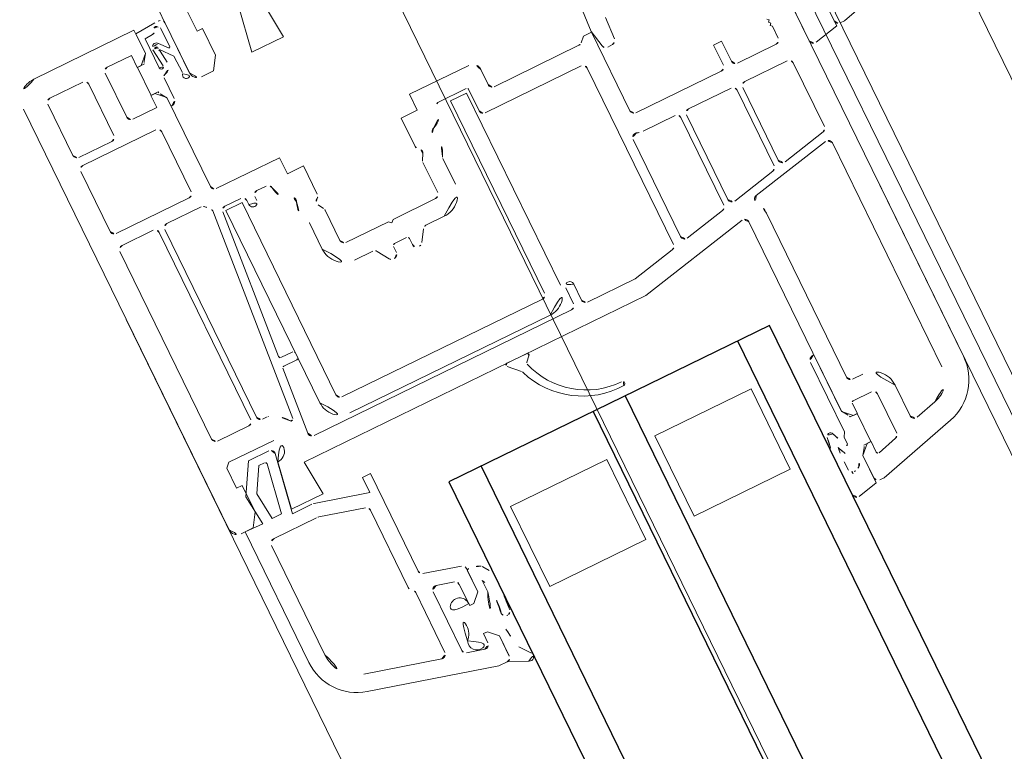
# Model space of a CAD drawing. Extents: x 6414462 to 20492237, y 5756825 to 17376351.
# Tile 97 of 127: x 6497762.8769 to 6497762.9873, y 5809740.9263 to 5809741.0084. Entities that reach past the tile are written whole.
import ezdxf

# ---------------------------------------------------------------- set-up
doc = ezdxf.new("R2010")
doc.units = 0
for name, color, linetype, lineweight in [('A-DETL-GENF', 7, 'Continuous', 5), ('A-GENM', 7, 'Continuous', 5), ('A-GLAZ', 7, 'Continuous', 5)]:
    doc.layers.add(name, color=color, linetype=linetype, lineweight=lineweight)

# ---------------------------------------------------------------- blocks, each defined once
blk = doc.blocks.new('Windows_S9000-Double-Vent-Window-with-Sashbars - O3 Windows_S9000-Double-Vent-Window-with-Sashbars 2-9225298-__-00_00 Przyziemie PB')
at = {"layer": 'A-DETL-GENF'}
for p, q in [((-60.85522707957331, 12.95529142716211), (-60.59999999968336, 12.00277099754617)), ((-60.59999999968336, 12.00277099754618), (-60.59999999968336, 11.9500000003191)), ((-60.58924416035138, 11.90000000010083), (-60.93030357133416, 11.90000000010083)), ((-60.64999999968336, 11.90000000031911), (-60.9299999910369, 11.90000000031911)), ((-60.52447033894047, 11.61093416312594), (-60.58924416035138, 11.90000000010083)), ((-61.19999999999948, 11.55000000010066), (-56.63456725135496, 11.55000000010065)), ((-60.94801655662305, 11.55000128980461), (-60.57326042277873, 11.55000128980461)), ((-60.42999999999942, 11.28000000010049), (-59.63443045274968, 11.28000000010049)), ((-59.42996233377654, 11.28000000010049), (-56.63456725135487, 11.28000000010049)), ((-60.97999999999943, 11.25000000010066), (-60.99999999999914, 11.23000000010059)), ((-60.95999999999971, 11.23000000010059), (-60.97999999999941, 11.25000000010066)), ((-60.93999999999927, 11.25000000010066), (-60.95999999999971, 11.23000000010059)), ((-60.91999999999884, 11.23000000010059), (-60.93999999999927, 11.25000000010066)), ((-60.89999999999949, 11.25000000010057), (-60.91999999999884, 11.23000000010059)), ((-60.74999999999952, 11.25000000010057), (-60.89999999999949, 11.25000000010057)), ((-60.70000000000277, 10.71500001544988), (-60.70000000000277, 11.20000000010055)), ((-60.48000000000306, 10.70000000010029), (-60.48000000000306, 11.2300000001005)), ((-59.58552307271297, 11.24039558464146), (-59.47286809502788, 10.71039558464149)), ((-59.27373411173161, 10.25451728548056), (-59.47886971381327, 11.21960441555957)), ((-56.05501175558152, 11.10529142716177), (-55.79999999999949, 10.15357459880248)), ((-56.31581172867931, 11.03541028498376), (-56.24816277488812, 10.7829409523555)), ((-56.29645906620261, 10.72000000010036), (-56.68008814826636, 10.72000000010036)), ((-61.00000000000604, 10.56500001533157), (-61.00000000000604, 10.66500001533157)), ((-61.00000000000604, 10.66500001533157), (-60.75000000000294, 10.66500001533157)), ((-59.5217754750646, 10.65000000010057), (-60.43000000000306, 10.65000000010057)), ((-60.75000000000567, 10.56500001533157), (-61.00000000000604, 10.56500001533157)), ((-60.69999999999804, 9.45000000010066), (-60.69999999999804, 10.51500001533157)), ((-60.48000000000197, 10.00000000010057), (-60.48000000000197, 10.53000000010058)), ((-60.43000000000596, 10.58000000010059), (-59.48564085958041, 10.58000000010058)), ((-59.43673347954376, 10.54039558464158), (-59.32407850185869, 10.01039558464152)), ((-56.19000980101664, 10.50000000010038), (-56.68008814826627, 10.50000000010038)), ((-56.95008814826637, 10.45000000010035), (-56.95008814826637, 10.32000000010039)), ((-56.7300881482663, 10.45000000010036), (-56.7300881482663, 10.22000000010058)), ((-56.07800468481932, 10.22517638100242), (-56.14171350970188, 10.46294095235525)), ((-57.00008814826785, 10.27000000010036), (-59.04532416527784, 10.27000000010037)), ((-56.71008814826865, 10.20000000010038), (-56.58008814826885, 10.20000000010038)), ((-56.23031477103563, 10.1986844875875), (-56.58031477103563, 10.1986844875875)), ((-56.58031477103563, 10.1986844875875), (-56.58031477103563, 10.10982472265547)), ((-56.58008814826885, 10.20000000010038), (-56.58008814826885, 10.14994583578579)), ((-56.23031477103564, 10.10982472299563), (-56.23031477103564, 10.1986844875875)), ((-56.23008814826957, 10.15000000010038), (-56.23008814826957, 10.20000000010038)), ((-56.23008814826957, 10.20000000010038), (-56.09732320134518, 10.20000000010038)), ((-56.68003398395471, 10.05000000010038), (-59.04583689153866, 10.05000000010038)), ((-57.38530998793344, 10.0498262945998), (-56.68078768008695, 10.0498262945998)), ((-56.68078768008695, 10.0498262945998), (-56.60875245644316, 10.10067468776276)), ((-56.58008814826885, 10.14994583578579), (-56.68003398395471, 10.05000000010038)), ((-56.13008814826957, 10.05000000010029), (-56.23008814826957, 10.15000000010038)), ((-56.13008819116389, 10.05000020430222), (-56.20187704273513, 10.10067468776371)), ((-55.78902878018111, 10.05000020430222), (-56.13008819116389, 10.05000020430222)), ((-55.8499999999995, 10.05000000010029), (-56.13008814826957, 10.05000000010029)), ((-55.79999999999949, 10.15357459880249), (-55.79999999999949, 10.10000000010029)), ((-55.73545894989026, 9.810934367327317), (-55.78902878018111, 10.05000020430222)), ((-59.37298588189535, 9.950000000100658), (-60.43000000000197, 9.95000000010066)), ((-59.09474427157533, 9.989604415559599), (-58.80999999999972, 8.649987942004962)), ((-57.32530998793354, 9.979984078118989), (-56.45729404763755, 9.979984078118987)), ((-56.45729404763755, 9.979984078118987), (-56.40531474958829, 9.94997381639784)), ((-56.40531474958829, 9.949973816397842), (-56.32056873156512, 9.949973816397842)), ((-60.48000000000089, 9.830000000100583), (-60.48000000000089, 9.43189656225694)), ((-59.33685126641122, 9.880000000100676), (-60.43000000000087, 9.880000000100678)), ((-59.18379117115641, 9.350395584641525), (-59.28794388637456, 9.84039558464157)), ((-56.05198365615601, 9.83000149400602), (-56.15900516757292, 9.83000149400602)), ((-56.15900516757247, 9.750001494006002), (-55.78424903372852, 9.750001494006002)), ((-61.55023575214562, 9.59707415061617), (-61.80968981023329, 9.611646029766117)), ((-61.50080346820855, 9.489162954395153), (-61.5030754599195, 9.549048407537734)), ((-62.04070130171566, 9.416083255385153), (-61.73731481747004, 9.399932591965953)), ((-61.73731481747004, 9.399932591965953), (-61.54080097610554, 9.438270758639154)), ((-61.73094305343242, 9.30000000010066), (-61.73094305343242, 9.400000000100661)), ((-61.73094305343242, 9.400000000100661), (-60.74999999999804, 9.40000000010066)), ((-61.67461108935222, 9.243668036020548), (-61.73094305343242, 9.300000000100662)), ((-60.44612006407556, 9.290000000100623), (-59.23269855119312, 9.29000000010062)), ((-61.6599664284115, 8.150000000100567), (-61.6599664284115, 9.208312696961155)), ((-61.38996642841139, 9.180000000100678), (-59.18806167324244, 9.180000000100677)), ((-57.34999999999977, 8.050000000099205), (-57.34999999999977, 9.250000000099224)), ((-57.34999999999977, 9.250000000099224), (-56.34999999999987, 9.250000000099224)), ((-56.34999999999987, 9.250000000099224), (-56.34999999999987, 8.050000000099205)), ((-61.43996642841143, 7.930000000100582), (-61.43996642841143, 9.130000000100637)), ((-59.13915429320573, 9.14039558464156), (-59.0299664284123, 8.626707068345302)), ((-59.0299664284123, 8.6267070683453), (-59.0299664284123, 8.030000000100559)), ((-58.80999999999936, 8.649987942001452), (-58.80999999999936, 4.389129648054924)), ((-61.89999999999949, 8.100000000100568), (-61.70996642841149, 8.100000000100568)), ((-61.9999999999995, 7.260000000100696), (-61.9999999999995, 8.000000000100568)), ((-59.07996642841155, 7.980000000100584), (-59.27996642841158, 7.980000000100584)), ((-56.34999999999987, 8.050000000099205), (-57.34999999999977, 8.050000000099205)), ((-61.77999999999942, 7.504791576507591), (-61.77999999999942, 7.860000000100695)), ((-61.75999999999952, 7.880000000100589), (-61.48996642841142, 7.880000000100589)), ((-61.73261325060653, 7.640000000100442), (-61.73261325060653, 7.840000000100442)), ((-61.73261325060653, 7.840000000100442), (-59.33261325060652, 7.84000000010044)), ((-59.27996642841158, 7.880000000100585), (-59.07999999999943, 7.880000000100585)), ((-59.02999999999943, 7.830000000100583), (-59.02999999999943, 4.618144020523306)), ((-59.33261325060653, 7.640000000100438), (-61.73261325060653, 7.64000000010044)), ((-59.28261325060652, 5.090000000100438), (-59.28261325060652, 7.590000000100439)), ((-59.08261325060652, 7.59000000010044), (-59.08261325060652, 5.090000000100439)), ((-57.34999999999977, 6.250000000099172), (-57.34999999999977, 7.450000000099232)), ((-57.34999999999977, 7.450000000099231), (-56.34999999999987, 7.450000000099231)), ((-56.34999999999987, 7.450000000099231), (-56.34999999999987, 6.250000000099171)), ((-61.7999999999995, 7.260000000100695), (-61.9999999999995, 7.260000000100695)), ((-61.7999999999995, 7.060000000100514), (-61.7999999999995, 7.260000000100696)), ((-60.86999999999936, 7.280000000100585), (-61.18824436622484, 7.280000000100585)), ((-58.77585786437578, 7.175670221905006), (-58.72253464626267, 7.122347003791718)), ((-61.27160254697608, 7.066698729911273), (-61.3350000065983, 7.103301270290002)), ((-58.80999999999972, 6.918096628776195), (-58.80999999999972, 7.16152808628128)), ((-61.44660254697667, 7.060000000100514), (-61.7999999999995, 7.060000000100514)), ((-60.86999999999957, 7.060000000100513), (-61.2466025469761, 7.060000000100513)), ((-60.81999999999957, 6.480000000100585), (-60.81999999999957, 7.010000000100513)), ((-60.59999999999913, 6.781166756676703), (-60.59999999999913, 7.010000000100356)), ((-58.65658368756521, 7.023228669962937), (-58.77585786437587, 6.903954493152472)), ((-60.44350403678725, 6.655661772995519), (-60.57649596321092, 6.738764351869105)), ((-60.56999999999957, 6.375000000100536), (-60.56999999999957, 6.525000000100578)), ((-60.54499999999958, 6.550000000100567), (-60.46999999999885, 6.550000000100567)), ((-60.78999999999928, 6.450000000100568), (-60.81999999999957, 6.480000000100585)), ((-60.8199999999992, 6.420000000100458), (-60.78999999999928, 6.450000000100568)), ((-60.8199999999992, 5.890000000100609), (-60.8199999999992, 6.420000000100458)), ((-60.46999999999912, 6.350000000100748), (-60.5449999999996, 6.350000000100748)), ((-63.60999999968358, 6.239129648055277), (-63.19999999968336, 6.275000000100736)), ((-63.19999999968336, 6.275000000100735), (-63.19999999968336, 5.880000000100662)), ((-60.57649596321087, 6.161235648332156), (-60.44350403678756, 6.244338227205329)), ((-56.34999999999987, 6.250000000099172), (-57.34999999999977, 6.250000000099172)), ((-60.5999999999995, 5.890000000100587), (-60.5999999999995, 6.118833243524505)), ((-63.19999999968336, 5.880000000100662), (-63.74506057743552, 5.976108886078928)), ((-61.7999999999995, 5.640000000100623), (-61.7999999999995, 5.840000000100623)), ((-61.7999999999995, 5.840000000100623), (-61.44660254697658, 5.840000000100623)), ((-61.33500000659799, 5.796698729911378), (-61.2716025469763, 5.833301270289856)), ((-61.24660254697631, 5.840000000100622), (-60.86999999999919, 5.840000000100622)), ((-55.76850258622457, 5.740106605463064), (-55.89506179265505, 5.64124209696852)), ((-61.9999999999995, 4.85000000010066), (-61.9999999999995, 5.640000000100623)), ((-61.9999999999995, 5.640000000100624), (-61.7999999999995, 5.640000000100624)), ((-56.81000580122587, 5.719526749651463), (-56.876199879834, 5.673975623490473)), ((-55.79869404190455, 5.46414828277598), (-55.70020131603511, 5.673226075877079)), ((-61.18824436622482, 5.620000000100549), (-60.86999999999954, 5.620000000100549)), ((-56.74163813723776, 5.600119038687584), (-56.70857708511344, 5.614253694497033)), ((-56.60090960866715, 5.600119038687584), (-56.74163813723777, 5.600119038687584)), ((-63.92999999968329, 5.430000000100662), (-63.6799999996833, 5.430000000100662)), ((-63.6799999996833, 5.430000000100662), (-63.6799999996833, 5.500000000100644)), ((-63.6799999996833, 5.500000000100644), (-63.34999999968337, 5.500000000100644)), ((-63.34999999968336, 5.500000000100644), (-63.19999999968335, 5.400000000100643)), ((-56.99027760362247, 5.46276901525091), (-57.10439258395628, 5.036886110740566)), ((-56.65101933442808, 5.499828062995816), (-56.94198131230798, 5.499828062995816)), ((-56.91063631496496, 5.499828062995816), (-56.65101933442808, 5.499828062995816)), ((-56.65119026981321, 5.500000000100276), (-56.5510183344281, 5.39982706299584)), ((-56.5510183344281, 5.39982706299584), (-56.65101933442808, 5.499828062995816)), ((-56.2010183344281, 5.39982706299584), (-56.1010183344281, 5.49982706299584)), ((-56.1010183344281, 5.49982706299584), (-56.2010183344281, 5.39982706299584)), ((-56.1010183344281, 5.49982706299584), (-55.8465991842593, 5.49982706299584)), ((-55.85009126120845, 5.49982706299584), (-56.1010183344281, 5.49982706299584)), ((-55.80012171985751, 5.348255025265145), (-55.80012171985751, 5.451572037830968)), ((-63.19999999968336, 5.400000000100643), (-63.19999999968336, 5.250000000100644)), ((-61.77999999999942, 5.250000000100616), (-61.77999999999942, 5.365741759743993)), ((-56.91841590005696, 5.112768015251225), (-56.86482606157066, 5.312768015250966)), ((-56.81652977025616, 5.34982706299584), (-56.5510183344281, 5.34982706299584)), ((-56.5510183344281, 5.34982706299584), (-56.57621596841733, 5.34982706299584)), ((-56.5510183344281, 5.39982706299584), (-56.5510183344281, 5.34982706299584)), ((-56.5510183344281, 5.34982706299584), (-56.5510183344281, 5.39982706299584)), ((-56.2010183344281, 5.34982706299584), (-56.2010183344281, 5.39982706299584)), ((-56.2010183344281, 5.39982706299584), (-56.2010183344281, 5.34982706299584)), ((-56.14156786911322, 5.34982706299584), (-56.2010183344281, 5.34982706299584)), ((-56.2010183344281, 5.34982706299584), (-56.08526811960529, 5.34982706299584)), ((-56.18959831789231, 3.894535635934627), (-55.80012171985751, 5.348082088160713)), ((-61.67999999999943, 5.20000000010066), (-61.72999999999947, 5.20000000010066)), ((-56.03697182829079, 5.28688611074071), (-56.09056166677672, 5.086886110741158)), ((-63.29999999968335, 5.150000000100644), (-68.9999999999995, 5.150000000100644)), ((-63.2960228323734, 5.149877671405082), (-63.92049117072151, 5.149877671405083)), ((-63.88740928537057, 5.0798776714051), (-63.65894747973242, 5.0798776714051)), ((-63.54357179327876, 5.075292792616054), (-63.33669841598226, 5.0798776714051)), ((-61.72999999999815, 5.100000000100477), (-61.67999999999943, 5.100000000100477)), ((-63.97386131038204, 5.045952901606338), (-63.95467076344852, 4.799834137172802)), ((-63.85813859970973, 4.869842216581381), (-63.86570817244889, 4.966921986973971)), ((-63.65252071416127, 5.062216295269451), (-63.74868470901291, 4.981548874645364)), ((-63.68160892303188, 4.961186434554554), (-63.54357179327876, 5.075292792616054)), ((-63.51511446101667, 4.978226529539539), (-63.66256484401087, 4.959993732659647)), ((-61.77999999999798, 4.849988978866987), (-61.77999999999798, 5.050000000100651)), ((-61.73261325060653, 4.840000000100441), (-61.73261325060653, 5.040000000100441)), ((-61.73261325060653, 5.040000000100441), (-59.33261325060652, 5.040000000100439)), ((-57.15268887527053, 4.99982706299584), (-58.37003357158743, 4.99982706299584)), ((-58.37003357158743, 4.99982706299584), (-58.37003357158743, 4.899827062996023)), ((-56.13885795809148, 5.049827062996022), (-56.87011960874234, 5.049827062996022)), ((-63.49681289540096, 4.869842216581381), (-63.85813859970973, 4.869842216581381)), ((-63.7104149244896, 4.893619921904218), (-63.49988087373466, 4.919653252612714)), ((-63.11453180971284, 4.869842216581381), (-63.37452704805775, 4.869842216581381)), ((-58.37003357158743, 4.899827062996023), (-58.18234777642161, 4.899827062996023)), ((-58.18234777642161, 4.899827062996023), (-58.34659258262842, 4.286857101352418)), ((-56.20048627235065, 4.869827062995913), (-56.94867300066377, 4.869827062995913)), ((-63.9999999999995, 3.550000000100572), (-63.9999999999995, 4.800000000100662)), ((-63.9999999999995, 4.800000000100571), (-63.70999999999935, 4.800000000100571)), ((-63.95467076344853, 4.799834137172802), (-63.70979404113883, 4.799834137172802)), ((-63.70999999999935, 4.80000000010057), (-63.60999999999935, 4.700000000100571)), ((-63.70979404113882, 4.799834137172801), (-63.63795697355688, 4.749146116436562)), ((-63.25999999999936, 4.70000000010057), (-63.15999999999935, 4.80000000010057)), ((-63.2310893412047, 4.749151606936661), (-63.15905411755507, 4.80000000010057)), ((-63.15999999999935, 4.800000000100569), (-62.04999999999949, 4.800000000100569)), ((-63.15905411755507, 4.800000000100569), (-63.05453180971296, 4.800000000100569)), ((-60.00174311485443, 4.648595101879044), (-61.73435778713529, 4.800179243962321)), ((-59.33261325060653, 4.840000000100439), (-61.73261325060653, 4.840000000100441)), ((-59.97999999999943, 4.817943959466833), (-59.97999999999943, 4.668518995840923)), ((-59.89999999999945, 4.83794395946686), (-59.9599999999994, 4.83794395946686)), ((-59.87999999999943, 4.656270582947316), (-59.87999999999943, 4.817943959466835)), ((-58.0480694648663, 4.782768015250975), (-58.18659258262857, 4.265792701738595)), ((-57.03527554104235, 4.819827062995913), (-57.99977317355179, 4.819827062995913)), ((-56.3827834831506, 3.94629944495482), (-56.15218998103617, 4.806886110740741)), ((-63.60999999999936, 4.650000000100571), (-63.75999999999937, 4.650000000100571)), ((-63.75999999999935, 4.650000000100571), (-63.75999999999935, 4.350000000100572)), ((-63.60999999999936, 4.700000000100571), (-63.60999999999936, 4.650000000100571)), ((-63.60952702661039, 4.740001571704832), (-63.60952702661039, 4.65114180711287)), ((-63.60952702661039, 4.65114180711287), (-63.25952702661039, 4.65114180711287)), ((-63.25999999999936, 4.65000000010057), (-63.25999999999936, 4.70000000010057)), ((-63.10999999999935, 4.65000000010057), (-63.25999999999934, 4.65000000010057)), ((-63.25952702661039, 4.651141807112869), (-63.25952702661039, 4.740001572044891)), ((-63.10999999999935, 4.350000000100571), (-63.10999999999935, 4.65000000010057)), ((-61.7919029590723, 4.704831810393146), (-59.3057160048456, 4.487318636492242)), ((-59.08435778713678, 4.568334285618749), (-59.86174311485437, 4.636346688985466)), ((-62.88999999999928, 3.620000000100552), (-62.88999999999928, 4.530000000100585)), ((-62.83999999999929, 4.580000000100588), (-62.08999999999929, 4.580000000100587)), ((-62.03999999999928, 4.530000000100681), (-62.03999999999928, 3.620000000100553)), ((-61.88999999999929, 4.180000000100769), (-61.88999999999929, 4.608546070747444)), ((-58.80999999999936, 4.389129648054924), (-58.3999999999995, 4.425000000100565)), ((-58.3999999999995, 4.425000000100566), (-58.3999999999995, 4.030000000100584)), ((-63.70999999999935, 4.300000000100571), (-63.15999999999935, 4.30000000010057)), ((-59.44996642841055, 4.239393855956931), (-59.44996642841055, 4.180000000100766)), ((-58.34999999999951, 4.260975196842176), (-58.34999999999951, 4.016010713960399)), ((-58.18999999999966, 4.239910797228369), (-58.18999999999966, 3.709827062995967)), ((-59.4999664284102, 4.130000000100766), (-61.83999999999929, 4.130000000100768)), ((-59.17999999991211, 4.189371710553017), (-59.17999999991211, 3.630033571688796)), ((-59.09999999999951, 4.088668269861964), (-59.09999999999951, 3.834617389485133)), ((-58.34999999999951, 4.016010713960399), (-59.04131759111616, 4.137908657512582)), ((-58.3999999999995, 4.030000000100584), (-58.94506057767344, 4.126108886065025)), ((-63.72999999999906, 4.03000000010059), (-63.72999999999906, 3.620000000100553)), ((-63.03999999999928, 4.080000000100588), (-63.67999999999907, 4.080000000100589)), ((-62.98999999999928, 3.620000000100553), (-62.98999999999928, 4.030000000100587)), ((-61.88999999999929, 3.620000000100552), (-61.88999999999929, 4.010000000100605)), ((-61.83999999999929, 4.060000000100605), (-59.4999664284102, 4.060000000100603)), ((-59.4499664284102, 4.010000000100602), (-59.4499664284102, 3.620000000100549)), ((-58.99999999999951, 3.915497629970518), (-58.99999999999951, 3.98757056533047)), ((-58.97652703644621, 4.007266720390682), (-58.39999999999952, 3.90560944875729)), ((-58.72323490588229, 3.755707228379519), (-58.9999999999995, 3.915497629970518)), ((-58.39999999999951, 3.90560944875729), (-58.39999999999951, 3.789680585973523)), ((-59.09999999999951, 3.834617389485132), (-58.74953998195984, 3.632279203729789)), ((-58.39999999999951, 3.789680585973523), (-58.72323490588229, 3.755707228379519)), ((-58.87999999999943, 3.580000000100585), (-58.87999999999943, 3.650000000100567)), ((-58.87999999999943, 3.650000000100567), (-58.54999999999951, 3.650000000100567)), ((-58.74953998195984, 3.63227920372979), (-58.39231750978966, 3.669824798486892)), ((-58.5499999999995, 3.650000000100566), (-58.3999999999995, 3.550000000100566)), ((-58.39231750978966, 3.669824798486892), (-58.39999999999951, 3.44982706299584)), ((-58.12999999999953, 3.649827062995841), (-56.76915381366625, 3.649827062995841)), ((-63.67999999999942, 3.570000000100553), (-63.03999999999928, 3.570000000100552)), ((-62.08999999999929, 3.570000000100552), (-62.83999999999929, 3.570000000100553)), ((-59.49996642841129, 3.570000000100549), (-61.83999999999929, 3.570000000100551)), ((-59.17999999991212, 3.630033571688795), (-59.12996642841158, 3.580000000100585)), ((-59.12996642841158, 3.580000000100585), (-58.87999999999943, 3.580000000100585)), ((-58.3999999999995, 3.550000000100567), (-58.3999999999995, 3.400000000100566)), ((-58.39999999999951, 3.44982706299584), (-56.76915381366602, 3.44982706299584)), ((-58.4999999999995, 3.300000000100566), (-63.7499999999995, 3.300000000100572))]:
    blk.add_line(p, q, dxfattribs=at)
at = {"layer": 'A-DETL-GENF', "color": 176, "lineweight": 25, "true_color": 0x00007f}
for p, q in [((-57.89999999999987, 9.750000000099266), (-57.89999999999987, 5.750000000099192)), ((-6.399999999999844, 9.750000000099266), (-57.89999999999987, 9.750000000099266)), ((-57.89999999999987, 9.350000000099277), (-6.399999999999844, 9.350000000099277)), ((-57.89999999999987, 7.950000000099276), (-6.399999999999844, 7.950000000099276)), ((-57.89999999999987, 7.550000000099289), (-6.399999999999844, 7.550000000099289)), ((-57.89999999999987, 6.150000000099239), (-6.399999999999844, 6.150000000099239)), ((-57.89999999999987, 5.750000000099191), (-6.399999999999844, 5.750000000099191))]:
    blk.add_line(p, q, dxfattribs=at)
at = {"layer": 'A-DETL-GENF'}
for centre, radius, start, end in [((-60.64999999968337, 11.95000000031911), 0.05000000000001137, 269.9999999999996, 0), ((-60.57326042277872, 11.60000128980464), 0.05000000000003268, 269.9999999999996, 12.63019177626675), ((-56.63456725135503, 10.9500000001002), 0.6000000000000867, 15.00000000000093, 90), ((-60.42999999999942, 11.23000000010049), 0.05000000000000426, 90, 180), ((-59.63443045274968, 11.23000000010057), 0.05000000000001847, 11.99999999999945, 90), ((-59.42996233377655, 11.23000000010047), 0.05000000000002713, 90, 192.0000000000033), ((-56.63456725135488, 10.9500000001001), 0.3300000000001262, 14.99999999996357, 90), ((-60.74999999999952, 11.20000000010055), 0.05000000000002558, 0, 90), ((-60.75000000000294, 10.71500001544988), 0.05000000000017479, 269.9999999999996, 0), ((-59.52177547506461, 10.7000000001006), 0.05000000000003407, 269.9999999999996, 12.00000000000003), ((-56.68008814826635, 10.45000000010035), 0.2700000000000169, 89.9999999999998, 180.0000000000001), ((-56.29645906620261, 10.7700000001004), 0.0500000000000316, 269.9999999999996, 14.9999999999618), ((-60.43000000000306, 10.70000000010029), 0.04999999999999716, 180, 269.9999999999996), ((-60.75000000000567, 10.51500001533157), 0.04999999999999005, 0, 90), ((-60.43000000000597, 10.53000000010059), 0.05000000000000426, 90, 180), ((-59.48564085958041, 10.5300000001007), 0.04999999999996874, 11.99999999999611, 90), ((-56.68008814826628, 10.45000000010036), 0.05000000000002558, 90, 180), ((-56.19000980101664, 10.45000000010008), 0.05000000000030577, 14.99999999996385, 90), ((-59.04532416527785, 10.00000000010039), 0.2700000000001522, 89.9999999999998, 124.1212120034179), ((-57.00008814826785, 10.32000000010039), 0.05000000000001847, 269.9999999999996, 0), ((-59.22482673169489, 10.26491287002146), 0.05000000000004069, 192.0000000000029, 304.1212120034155), ((-56.71008814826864, 10.22000000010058), 0.02000000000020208, 180, 269.9999999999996), ((-56.09732320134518, 10.22000000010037), 0.02000000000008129, 269.9999999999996, 14.99999999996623), ((-59.04583689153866, 10.0000000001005), 0.04999999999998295, 90, 192.0000000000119), ((-56.57991829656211, 10.05982629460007), 0.05000000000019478, 90.45433104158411, 125.2175929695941), ((-56.23071120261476, 10.05982629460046), 0.04999999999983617, 54.78240703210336, 89.54571811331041), ((-55.8499999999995, 10.10000000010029), 0.05000000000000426, 270.1637505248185, 0), ((-60.43000000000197, 10.00000000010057), 0.04999999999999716, 180, 269.9999999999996), ((-59.37298588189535, 10.00000000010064), 0.04999999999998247, 269.9999999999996, 11.99999999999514), ((-57.32530998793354, 10.03998407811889), 0.05999999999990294, 179.9999999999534, 270.0000000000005), ((-56.77250975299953, 10.92252528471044), 1.170989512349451, 292.1251910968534, 305.3392207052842), ((-56.32056873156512, 9.939973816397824), 0.01000000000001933, 300.5907844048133, 90), ((-56.07159571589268, 9.935000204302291), 0.03999999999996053, 26.02560648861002, 126.1477480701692), ((-55.78404434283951, 10.07540749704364), 0.2799999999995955, 206.0256064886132, 217.1510242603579), ((-60.43000000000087, 9.830000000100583), 0.05000000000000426, 90, 180), ((-59.33685126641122, 9.830000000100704), 0.04999999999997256, 11.99999999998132, 90), ((-56.48119621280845, 9.816664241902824), 0.0399999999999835, 109.8533723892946, 260.5385956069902), ((-57.20388629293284, 11.75089779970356), 2.024836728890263, 290.4997807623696, 296.0244517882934), ((-56.15900516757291, 11.75000149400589), 1.919999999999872, 264.8461925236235, 269.9999999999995), ((-56.00186242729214, 9.80735502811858), 0.0550000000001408, 82.48718190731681, 155.6849386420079), ((-55.97659571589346, 9.891854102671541), 0.03500000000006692, 162.3252853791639, 238.9059163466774), ((-56.15900516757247, 11.75000149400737), 2.000000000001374, 260.5385956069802, 269.9999999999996), ((-55.78424903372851, 9.800001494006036), 0.05000000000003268, 269.9999999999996, 12.63019177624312), ((-61.55303951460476, 9.547152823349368), 0.0500000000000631, 2.172700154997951, 86.78543872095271), ((-61.55076752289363, 9.487267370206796), 0.04999999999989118, 281.4978367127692, 2.172700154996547), ((-60.74999999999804, 9.45000000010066), 0.05000000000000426, 269.9999999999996, 0), ((-60.69999999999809, 9.43189656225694), 0.2200000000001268, 340.101335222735, 0), ((-60.44612006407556, 9.34000000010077), 0.05000000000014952, 160.101335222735, 269.9999999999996), ((-59.23269855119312, 9.340000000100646), 0.05000000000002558, 269.9999999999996, 11.99999999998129), ((-61.70996642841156, 9.208312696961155), 0.05000000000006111, 0, 45.00000000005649), ((-61.38996642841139, 9.130000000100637), 0.05000000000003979, 90, 180), ((-59.18806167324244, 9.130000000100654), 0.05000000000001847, 12.00000000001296, 90), ((-61.8999999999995, 8.000000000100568), 0.1000000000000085, 90, 180), ((-61.70996642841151, 8.150000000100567), 0.05000000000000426, 269.9999999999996, 0), ((-59.27996642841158, 7.930000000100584), 0.05000000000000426, 90, 269.9999999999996), ((-59.07996642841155, 8.030000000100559), 0.04999999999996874, 269.9999999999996, 0), ((-58.95742400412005, 7.978527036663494), 0.8980913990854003, 286.4755067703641, 0.1125542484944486), ((-58.97953362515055, 7.943661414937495), 0.9707416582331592, 290.5499877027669, 2.540915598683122), ((-58.0345403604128, 7.983494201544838), 0.02500000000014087, 7.360776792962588, 187.3607767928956), ((-61.75999999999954, 7.860000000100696), 0.01999999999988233, 90, 180), ((-61.48996642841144, 7.930000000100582), 0.04999999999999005, 269.9999999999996, 0), ((-59.33261325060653, 7.59000000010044), 0.25, 359.9999999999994, 90), ((-59.07999999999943, 7.830000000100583), 0.05000000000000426, 0, 90), ((-59.33261325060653, 7.59000000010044), 0.05000000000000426, 0, 90), ((-61.75999999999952, 7.504791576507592), 0.01999999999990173, 180, 272.3880154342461), ((-61.75000000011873, 7.265000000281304), 0.2200000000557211, 18.48877280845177, 92.38801543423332), ((-61.4939358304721, 7.350622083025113), 0.05000000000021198, 198.4887728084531, 294.7430420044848), ((-61.36000000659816, 7.060000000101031), 0.2699999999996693, 57.53825503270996, 114.7430420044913), ((-61.18824436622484, 7.330000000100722), 0.05000000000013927, 237.5382550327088, 269.9999999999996), ((-60.86999999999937, 7.010000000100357), 0.2700000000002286, 359.9999999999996, 89.99999999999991), ((-58.78999999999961, 7.16152808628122), 0.02000000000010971, 44.99999999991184, 180), ((-61.44660254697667, 7.11000000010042), 0.04999999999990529, 269.9999999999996, 330.0000000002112), ((-61.3600000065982, 7.060000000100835), 0.0499999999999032, 60.00000000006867, 150.0000000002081), ((-61.2466025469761, 7.110000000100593), 0.05000000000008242, 240.0000000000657, 269.9999999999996), ((-58.70839251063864, 7.1364891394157), 0.02000000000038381, 224.9999999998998, 286.475506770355), ((-60.86999999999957, 7.010000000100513), 0.04999999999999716, 0, 90), ((-58.62122834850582, 6.987873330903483), 0.05000000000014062, 110.5499877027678, 134.9999999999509), ((-58.78999999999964, 6.918096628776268), 0.02000000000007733, 179.9999999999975, 314.9999999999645), ((-60.54999999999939, 6.781166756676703), 0.04999999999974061, 180, 237.9999999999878), ((-60.469999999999, 6.613259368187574), 0.05000000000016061, 2.854842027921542e-10, 57.99999999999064), ((-60.54499999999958, 6.525000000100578), 0.02499999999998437, 90, 180), ((-60.46999999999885, 6.600000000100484), 0.05000000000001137, 269.9999999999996, 359.9999999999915), ((-60.5449999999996, 6.375000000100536), 0.02499999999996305, 180, 269.9999999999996), ((-60.46999999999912, 6.300000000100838), 0.04999999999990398, 359.9999999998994, 89.99999999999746), ((-60.46999999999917, 6.286740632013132), 0.0499999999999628, 301.999999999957, 359.9999999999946), ((-60.54999999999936, 6.118833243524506), 0.04999999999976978, 121.9999999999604, 180), ((-60.86999999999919, 5.890000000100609), 0.04999999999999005, 269.9999999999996, 0), ((-60.86999999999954, 5.890000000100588), 0.2700000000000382, 269.9999999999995, 359.9999999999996), ((-61.44660254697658, 5.790000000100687), 0.04999999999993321, 30.00000000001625, 90), ((-61.36000000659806, 5.840000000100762), 0.05000000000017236, 210.0000000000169, 299.9999999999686), ((-61.24660254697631, 5.790000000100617), 0.05000000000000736, 90, 119.9999999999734), ((-56.51876665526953, 4.2027907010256), 1.544444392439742, 82.29232057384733, 100.8694661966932), ((-55.74295268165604, 5.69788290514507), 0.04935218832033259, 330.0258223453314, 121.1784735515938), ((-56.64936350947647, 5.513946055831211), 0.2813390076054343, 149.3046933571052, 178.7103240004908), ((-56.84785540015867, 5.632785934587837), 0.04999999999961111, 124.5336112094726, 150.2960300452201), ((-56.4793226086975, 4.782853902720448), 0.8624286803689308, 79.13926379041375, 105.4159369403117), ((-56.31880871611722, 5.679795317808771), 0.05000000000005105, 272.2776003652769, 353.0553523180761), ((-56.31914887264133, 5.683850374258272), 0.04999999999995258, 16.53465550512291, 81.34807748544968), ((-56.32873535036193, 5.681004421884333), 0.06000000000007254, 353.0553523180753, 16.53465550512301), ((-56.30472160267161, 7.258240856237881), 1.668084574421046, 275.8111920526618, 284.2165235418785), ((-61.75000000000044, 5.635000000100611), 0.2200000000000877, 274.2480226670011, 341.511227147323), ((-61.49393583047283, 5.549377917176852), 0.05000000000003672, 65.25695799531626, 161.5112271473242), ((-61.3600000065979, 5.840000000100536), 0.2699999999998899, 245.2569579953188, 302.4617449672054), ((-61.18824436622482, 5.570000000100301), 0.05000000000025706, 90, 122.4617449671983), ((-56.91063631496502, 5.519828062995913), 0.02000000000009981, 178.7103240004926, 269.9999999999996), ((-56.36710805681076, 6.020972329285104), 0.4814360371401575, 240.9460026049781, 298.7114215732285), ((-61.72999999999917, 5.365741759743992), 0.04999999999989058, 94.24802266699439, 180), ((-56.94198131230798, 5.44982806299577), 0.0500000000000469, 90, 164.999999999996), ((-55.85009126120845, 5.449827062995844), 0.04999999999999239, 1.999999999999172, 90), ((-55.8465991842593, 5.44982706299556), 0.05000000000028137, 16.64401038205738, 90), ((-56.81652977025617, 5.299827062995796), 0.05000000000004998, 90, 164.9999999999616), ((-56.57925486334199, 5.240495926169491), 0.1093733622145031, 88.40785489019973, 301.9792401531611), ((-56.16203141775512, 5.248844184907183), 0.1030354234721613, 244.8309124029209, 78.54449237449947), ((-56.08526811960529, 5.299827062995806), 0.05000000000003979, 345.0000000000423, 90), ((-63.29999999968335, 5.250000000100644), 0.1000000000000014, 269.9999999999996, 0), ((-61.72999999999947, 5.250000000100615), 0.04999999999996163, 180, 269.9999999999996), ((-61.67999999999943, 5.15000000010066), 0.05000000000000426, 269.9999999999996, 90), ((-56.35991119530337, 5.004173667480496), 0.2160131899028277, 44.50445429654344, 138.3536691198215), ((-63.75452704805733, 5.06305498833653), 0.2200000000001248, 167.4903514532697, 184.4584862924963), ((-63.9204911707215, 5.09987767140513), 0.04999999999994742, 90, 167.4903514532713), ((-63.88740928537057, 5.059877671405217), 0.01999999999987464, 90, 157.4125784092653), ((-63.65894747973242, 5.069877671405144), 0.009999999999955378, 309.9916944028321, 90), ((-63.2960228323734, 5.107357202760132), 0.04252046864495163, 229.41342693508, 90), ((-61.72999999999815, 5.050000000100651), 0.04999999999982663, 90, 180), ((-59.33261325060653, 5.090000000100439), 0.05000000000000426, 269.9999999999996, 0), ((-59.33261325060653, 5.090000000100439), 0.2499999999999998, 269.9999999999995, 359.9999999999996), ((-56.87011960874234, 5.09982706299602), 0.05000000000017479, 164.9999999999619, 269.9999999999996), ((-56.13885795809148, 5.099827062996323), 0.05000000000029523, 269.9999999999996, 345.0000000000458), ((-63.9055040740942, 5.030783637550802), 0.02697117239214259, 116.8257331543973, 269.9289439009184), ((-63.92895754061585, 5.077161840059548), 0.025000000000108, 296.8257331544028, 337.4125784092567), ((-63.90558712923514, 4.963812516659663), 0.03999999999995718, 4.458486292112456, 89.92894390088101), ((-63.716550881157, 4.943241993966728), 0.05000000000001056, 129.9916944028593, 277.049057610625), ((-63.50284254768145, 4.878982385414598), 0.09999999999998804, 9.23361118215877, 97.0490576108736), ((-57.15268887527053, 5.049827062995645), 0.04999999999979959, 269.9999999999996, 344.9999999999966), ((-63.70377288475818, 4.937644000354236), 0.02000000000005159, 139.0752190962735, 299.4086531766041), ((-63.70208501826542, 4.983111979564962), 0.03000000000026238, 256.6387930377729, 313.0421740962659), ((-63.65888327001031, 4.930220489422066), 0.03000000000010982, 97.04905761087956, 181.8450792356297), ((-63.49681289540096, 4.894842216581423), 0.02500000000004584, 269.9999999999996, 97.04905761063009), ((-63.37452704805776, 4.899842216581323), 0.02999999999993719, 189.2336111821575, 269.9999999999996), ((-63.11453180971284, 4.80984221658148), 0.0599999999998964, 359.999999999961, 89.99999999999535), ((-56.94867300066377, 4.81982706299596), 0.04999999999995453, 90, 149.9999999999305), ((-56.20048627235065, 4.819827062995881), 0.05000000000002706, 344.9999999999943, 90), ((-63.60913059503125, 4.790000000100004), 0.04999999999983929, 234.7933200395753, 269.5457181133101), ((-63.25992350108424, 4.790000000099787), 0.04999999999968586, 270.4543310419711, 305.2175929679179), ((-62.04999999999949, 4.850000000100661), 0.04999999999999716, 269.9999999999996, 0), ((-61.72999999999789, 4.849988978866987), 0.0500000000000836, 180, 264.9999999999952), ((-59.9599999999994, 4.817943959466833), 0.02000000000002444, 90, 180), ((-59.89999999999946, 4.817943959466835), 0.02000000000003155, 0, 90), ((-57.99977317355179, 4.76982706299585), 0.05000000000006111, 90, 165.0000000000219), ((-57.03527554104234, 4.869827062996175), 0.05000000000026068, 269.9999999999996, 329.9999999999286), ((-61.84000000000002, 4.608546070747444), 0.04999999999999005, 131.0144996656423, 180), ((-62.04999999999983, 4.850000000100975), 0.270000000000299, 311.0144996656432, 322.4606598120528), ((-61.79626074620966, 4.655022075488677), 0.04999999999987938, 85.00000000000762, 142.4606598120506), ((-59.99999999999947, 4.668518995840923), 0.02000000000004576, 264.9999999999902, 0), ((-59.85999999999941, 4.656270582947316), 0.02000000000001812, 180, 264.9999999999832), ((-62.83999999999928, 4.530000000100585), 0.04999999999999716, 90, 180), ((-62.08999999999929, 4.530000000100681), 0.05000000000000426, 0, 90), ((-59.0799999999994, 4.618144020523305), 0.04999999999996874, 264.9999999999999, 0), ((-59.07496476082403, 4.123629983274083), 0.3950034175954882, 124.0712042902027, 160.394370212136), ((-59.30745911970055, 4.467394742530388), 0.0200000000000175, 304.0712042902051, 85.00000000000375), ((-63.70999999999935, 4.350000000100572), 0.05000000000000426, 180, 269.9999999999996), ((-63.15999999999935, 4.350000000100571), 0.04999999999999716, 269.9999999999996, 0), ((-59.39996642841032, 4.239393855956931), 0.05000000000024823, 160.3943702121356, 180), ((-59.06999999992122, 4.13000000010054), 0.1250000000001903, 358.2161565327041, 151.6423634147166), ((-58.24999999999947, 4.260975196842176), 0.1000000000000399, 165.0000000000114, 180), ((-58.08999999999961, 4.239910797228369), 0.1000000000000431, 165.0000000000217, 180), ((-61.83999999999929, 4.180000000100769), 0.05000000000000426, 180, 269.9999999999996), ((-59.4999664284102, 4.180000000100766), 0.05000000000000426, 269.9999999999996, 0), ((-59.0499999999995, 4.088668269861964), 0.05000000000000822, 80.00000000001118, 180), ((-63.67999999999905, 4.03000000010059), 0.05000000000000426, 90, 180), ((-63.03999999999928, 4.030000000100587), 0.04999999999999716, 0, 90), ((-61.83999999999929, 4.010000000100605), 0.05000000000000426, 90, 180), ((-59.4999664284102, 4.010000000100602), 0.05000000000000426, 0, 90), ((-58.97999999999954, 3.98757056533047), 0.0199999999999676, 80.0000000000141, 180), ((-56.76915381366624, 4.049827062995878), 0.4000000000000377, 269.9999999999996, 344.9999999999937), ((-56.76915381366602, 4.049827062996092), 0.600000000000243, 269.9999999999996, 345.0000000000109), ((-58.12999999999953, 3.709827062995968), 0.06000000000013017, 180, 269.9999999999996), ((-63.7499999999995, 3.550000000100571), 0.25, 179.9999999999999, 269.9999999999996), ((-63.67999999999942, 3.620000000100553), 0.05000000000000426, 180, 269.9999999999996), ((-63.03999999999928, 3.620000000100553), 0.04999999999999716, 269.9999999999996, 0), ((-62.83999999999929, 3.620000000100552), 0.05000000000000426, 180, 269.9999999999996), ((-62.08999999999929, 3.620000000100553), 0.05000000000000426, 269.9999999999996, 0), ((-61.83999999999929, 3.620000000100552), 0.05000000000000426, 180, 269.9999999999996), ((-59.49996642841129, 3.620000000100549), 0.05000000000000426, 269.9999999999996, 0), ((-58.4999999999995, 3.400000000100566), 0.09999999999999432, 269.9999999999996, 0)]:
    blk.add_arc(centre, radius, start, end, dxfattribs=at)
at = {"layer": 'A-GENM'}
for p, q in [((-65.21739128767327, 13.40000000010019), (65.21739128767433, 13.40000000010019)), ((-58.91728362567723, 11.55000000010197), (-5.382716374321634, 11.55000000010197)), ((-61.12499999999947, 3.300000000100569), (-3.174999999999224, 3.300000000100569))]:
    blk.add_line(p, q, dxfattribs=at)
at = {"layer": 'A-GLAZ'}
for p, q in [((69.00000000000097, 11.95000000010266), (-68.99999999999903, 11.95000000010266)), ((-68.99999999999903, 11.75000000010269), (69.00000000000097, 11.75000000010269)), ((69.0000000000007, 7.600000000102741), (-68.99999999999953, 7.600000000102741))]:
    blk.add_line(p, q, dxfattribs=at)

msp = doc.modelspace()

# ---------------------------------------------------------------- block references
at = {"layer": 'A-GLAZ', "xscale": 0.01, "yscale": 0.01, "zscale": 0.01, "rotation": 296.0323615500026}
msp.add_blockref('Windows_S9000-Double-Vent-Window-with-Sashbars - O3 Windows_S9000-Double-Vent-Window-with-Sashbars 2-9225298-__-00_00 Przyziemie PB', (6497763.127512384, 5809740.411042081, 0.09999999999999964), dxfattribs=at)

doc.saveas('drawing.dxf')
